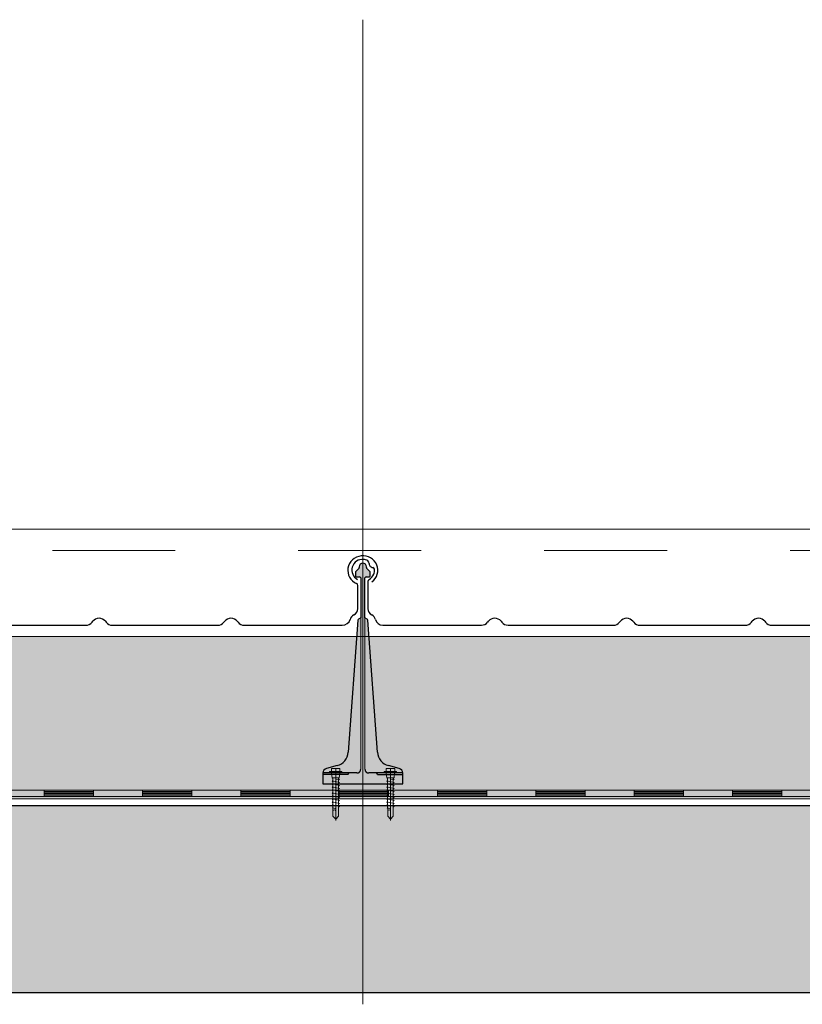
# Model space of a CAD drawing. Header units: metres. Extents: x 1316.5 to 1415.3, y -94.1 to -52.
# Tile 169 of 256: x 1355 to 1355.6, y -55.5 to -54.7. Entities that reach past the tile are written whole.
import ezdxf

# ---------------------------------------------------------------- set-up
doc = ezdxf.new("R2010")
doc.units = ezdxf.units.M
for name, pattern in [('AUSGEZOGEN', [0]), ('PUNKT2_S9', [0.0015, 0, -0.0015]), ('STRICHLINIE2_S3', [0.055, 0.04, -0.015]), ('STRICHPUNKT2_S5', [0.1, 0.07, -0.01, 0.01, -0.01])]:
    doc.linetypes.add(name, pattern=pattern)
for name, color, linetype, lineweight in [('XR$11$Achsen', 4, 'AUSGEZOGEN', 13), ('XR$11$Aufkantung', 4, 'AUSGEZOGEN', 13), ('XR$11$Design', 4, 'AUSGEZOGEN', 13), ('XR$11$Türen', 3, 'AUSGEZOGEN', 18), ('XR$11$V25', 4, 'AUSGEZOGEN', 13), ('XR$13$Muster', 4, 'AUSGEZOGEN', 13), ('XR$13$STANDARD_1', 7, 'AUSGEZOGEN', 25)]:
    doc.layers.add(name, color=color, linetype=linetype, lineweight=lineweight)

# ---------------------------------------------------------------- blocks, each defined once
blk = doc.blocks.new('MUSTERELEMENT_84')
at = {"layer": 'XR$11$Design', "color": 4, "linetype": 'AUSGEZOGEN', "lineweight": 13, "transparency": 33554687}
for p, q in [((1354.92863, -55.32409), (1355.00859, -55.32409)), ((1355.00859, -55.32409), (1355.08854, -55.32409)), ((1355.00859, -55.32409), (1355.00859, -55.32909)), ((1355.00859, -55.32409), (1355.00859, -55.32909)), ((1355.04857, -55.32409), (1355.04857, -55.32909)), ((1355.08854, -55.32409), (1355.1685, -55.32409)), ((1355.08854, -55.32409), (1355.08854, -55.32909)), ((1355.08854, -55.32409), (1355.08854, -55.32909)), ((1355.12852, -55.32409), (1355.12852, -55.32909)), ((1355.1685, -55.32409), (1355.24846, -55.32409)), ((1355.1685, -55.32409), (1355.1685, -55.32909)), ((1355.1685, -55.32409), (1355.1685, -55.32909)), ((1355.20848, -55.32409), (1355.20848, -55.32909)), ((1355.24846, -55.32409), (1355.32842, -55.32409)), ((1355.24846, -55.32409), (1355.24846, -55.32909)), ((1355.24846, -55.32409), (1355.24846, -55.32909)), ((1355.28844, -55.32409), (1355.28844, -55.32909)), ((1355.32842, -55.32409), (1355.40838, -55.32409)), ((1355.32842, -55.32409), (1355.32842, -55.32909)), ((1355.32842, -55.32409), (1355.32842, -55.32909)), ((1355.3684, -55.32409), (1355.3684, -55.32909)), ((1355.40838, -55.32409), (1355.48833, -55.32409)), ((1355.40838, -55.32409), (1355.40838, -55.32909)), ((1355.40838, -55.32409), (1355.40838, -55.32909)), ((1355.44835, -55.32409), (1355.44835, -55.32909)), ((1355.48833, -55.32409), (1355.56829, -55.32409)), ((1355.48833, -55.32409), (1355.48833, -55.32909)), ((1355.48833, -55.32409), (1355.48833, -55.32909)), ((1355.52831, -55.32409), (1355.52831, -55.32909)), ((1355.56829, -55.32409), (1355.64825, -55.32409)), ((1355.56829, -55.32409), (1355.56829, -55.32909)), ((1355.56829, -55.32409), (1355.56829, -55.32909)), ((1355.60827, -55.32409), (1355.60827, -55.32909)), ((1354.92863, -55.32909), (1355.00859, -55.32909)), ((1355.00859, -55.32509), (1355.04857, -55.32509)), ((1355.00859, -55.32609), (1355.04857, -55.32609)), ((1355.00859, -55.32709), (1355.04857, -55.32709)), ((1355.00859, -55.32809), (1355.04857, -55.32809)), ((1355.00859, -55.32909), (1355.08854, -55.32909)), ((1355.08854, -55.32509), (1355.12852, -55.32509)), ((1355.08854, -55.32609), (1355.12852, -55.32609)), ((1355.08854, -55.32709), (1355.12852, -55.32709)), ((1355.08854, -55.32809), (1355.12852, -55.32809)), ((1355.08854, -55.32909), (1355.1685, -55.32909)), ((1355.1685, -55.32509), (1355.20848, -55.32509)), ((1355.1685, -55.32609), (1355.20848, -55.32609)), ((1355.1685, -55.32709), (1355.20848, -55.32709)), ((1355.1685, -55.32809), (1355.20848, -55.32809)), ((1355.1685, -55.32909), (1355.24846, -55.32909)), ((1355.24846, -55.32509), (1355.28844, -55.32509)), ((1355.24846, -55.32609), (1355.28844, -55.32609)), ((1355.24846, -55.32709), (1355.28844, -55.32709)), ((1355.24846, -55.32809), (1355.28844, -55.32809)), ((1355.24846, -55.32909), (1355.32842, -55.32909)), ((1355.32842, -55.32509), (1355.3684, -55.32509)), ((1355.32842, -55.32609), (1355.3684, -55.32609)), ((1355.32842, -55.32709), (1355.3684, -55.32709)), ((1355.32842, -55.32809), (1355.3684, -55.32809)), ((1355.32842, -55.32909), (1355.40838, -55.32909)), ((1355.40838, -55.32509), (1355.44835, -55.32509)), ((1355.40838, -55.32609), (1355.44835, -55.32609)), ((1355.40838, -55.32709), (1355.44835, -55.32709)), ((1355.40838, -55.32809), (1355.44835, -55.32809)), ((1355.40838, -55.32909), (1355.48833, -55.32909)), ((1355.48833, -55.32509), (1355.52831, -55.32509)), ((1355.48833, -55.32609), (1355.52831, -55.32609)), ((1355.48833, -55.32709), (1355.52831, -55.32709)), ((1355.48833, -55.32809), (1355.52831, -55.32809)), ((1355.48833, -55.32909), (1355.56829, -55.32909)), ((1355.56829, -55.32509), (1355.60827, -55.32509)), ((1355.56829, -55.32609), (1355.60827, -55.32609)), ((1355.56829, -55.32709), (1355.60827, -55.32709)), ((1355.56829, -55.32809), (1355.60827, -55.32809)), ((1355.56829, -55.32909), (1355.64825, -55.32909))]:
    blk.add_line(p, q, dxfattribs=at)
blk = doc.blocks.new('NSY101')
at = {"color": 0, "linetype": 'ByBlock', "lineweight": -2}
blk.add_circle((0, 0), 0.005, dxfattribs=at)
blk = doc.blocks.new('U7_2')
at = {"linetype": 'AUSGEZOGEN', "transparency": 33554687}
for p, q in [((-5, 1.97), (-5, 1.17)), ((-4.9, 2.07), (4.9, 2.07)), ((-4.9, 1.07), (4.9, 1.07)), ((-3.5, 3.87), (-3.5, 2.27)), ((-3.46, 0.82), (-2.94, -2.1)), ((-3.3, 4.07), (-0.2, 4.07)), ((0, 3.87), (0, 2.07)), ((0.2, 4.07), (3.3, 4.07)), ((3.46, 0.82), (2.94, -2.1)), ((3.5, 3.87), (3.5, 2.27)), ((5, 1.97), (5, 1.17)), ((-2.33, -2.93), (-3, -3.2)), ((0, -2.99), (-3, -3.2)), ((-3, -3.2), (-2.33, -3.68)), ((3, -4.1), (-3, -5.15)), ((-2.33, -4.89), (-3, -5.15)), ((-3, -5.15), (-2.33, -5.63)), ((3, -6.05), (-3, -7.1)), ((-2.84, -2.18), (2.84, -2.18)), ((-2.77, -2.18), (-2.75, -2.35)), ((-2.33, -2.73), (-2.33, -2.93)), ((-2.33, -3.68), (-2.33, -4.89)), ((-2.33, -5.63), (-2.33, -6.84)), ((2.32, -2.73), (2.32, -3.91)), ((2.32, -3.91), (3, -4.1)), ((3, -4.1), (2.32, -4.65)), ((2.32, -4.65), (2.32, -5.86)), ((2.32, -5.86), (3, -6.05)), ((3, -6.05), (2.32, -6.6)), ((2.77, -2.18), (2.75, -2.35)), ((-2.33, -6.84), (-3, -7.1)), ((-3, -7.1), (-2.33, -7.58)), ((3, -8), (-3, -9.05)), ((-2.33, -8.79), (-3, -9.05)), ((-3, -9.05), (-2.33, -9.53)), ((3, -9.95), (-3, -11)), ((-2.33, -10.74), (-3, -11)), ((-3, -11), (-2.33, -11.48)), ((3, -11.9), (-3, -12.95)), ((-2.33, -12.69), (-3, -12.95)), ((-2.33, -7.58), (-2.33, -8.79)), ((-2.33, -9.53), (-2.33, -10.74)), ((-2.33, -11.48), (-2.33, -12.69)), ((2.32, -6.6), (2.32, -7.81)), ((2.32, -7.81), (3, -8)), ((3, -8), (2.32, -8.55)), ((2.32, -8.55), (2.32, -9.76)), ((2.32, -9.76), (3, -9.95)), ((3, -9.95), (2.32, -10.5)), ((2.32, -10.5), (2.32, -11.71)), ((2.32, -11.71), (3, -11.9)), ((3, -11.9), (2.32, -12.45)), ((2.32, -12.45), (2.32, -13.66)), ((-3, -12.95), (-2.33, -13.43)), ((3, -13.85), (-3, -14.9)), ((-2.33, -14.64), (-3, -14.9)), ((-3, -14.9), (-2.33, -15.38)), ((3, -15.8), (-3, -16.85)), ((-2.33, -16.59), (-3, -16.85)), ((-3, -16.85), (-2.33, -17.33)), ((3, -17.75), (-3, -18.8)), ((-2.3, -18.53), (-3, -18.8)), ((-3, -18.8), (-2.28, -19.31)), ((-2.33, -13.43), (-2.33, -14.64)), ((-2.33, -15.38), (-2.33, -16.59)), ((-2.33, -17.33), (-2.3, -18.53)), ((2.3, -18.32), (2.28, -19.5)), ((3, -17.75), (2.3, -18.32)), ((2.32, -13.66), (3, -13.85)), ((3, -13.85), (2.32, -14.4)), ((2.32, -14.4), (2.32, -15.61)), ((2.32, -15.61), (3, -15.8)), ((3, -15.8), (2.32, -16.35)), ((2.32, -16.35), (2.32, -17.33)), ((2.32, -17.33), (2.32, -17.56)), ((2.32, -17.56), (3, -17.75)), ((3, -19.7), (-3, -20.75)), ((-2.26, -20.47), (-3, -20.75)), ((-3, -20.75), (-2.24, -21.28)), ((-2.28, -19.31), (-2.26, -20.47)), ((-2.24, -21.28), (-2.23, -22.18)), ((-2.23, -22.18), (-2.23, -27.06)), ((0, -24.04), (0, -28.93)), ((2.61, -21.73), (0.4, -22.03)), ((2.23, -22.07), (2.22, -22.18)), ((2.22, -22.18), (2.22, -27.06)), ((2.61, -21.73), (2.23, -22.07)), ((2.26, -20.3), (2.24, -21.58)), ((2.24, -21.58), (2.61, -21.73)), ((3, -19.7), (2.26, -20.3)), ((2.28, -19.5), (3, -19.7)), ((-2.23, -27.06), (0, -28.93)), ((2.22, -27.06), (0, -28.93))]:
    blk.add_line(p, q, dxfattribs=at)
at = {"linetype": 'STRICHPUNKT2_S5', "transparency": 33554687}
blk.add_line((0, 3.87), (0, -29.93), dxfattribs=at)
at = {"linetype": 'AUSGEZOGEN', "transparency": 33554687}
for centre, radius, start, end in [((-4.9, 1.97), 0.1, 90, 180), ((-4.9, 1.17), 0.1, 180, 270), ((-3.75, 0.77), 0.3, 10, 90), ((-3.7, 2.27), 0.2, 270, 0), ((-3.3, 3.87), 0.2, 90, 180), ((-0.2, 3.87), 0.2, 0, 90), ((0.2, 3.87), 0.2, 90, 180), ((3.3, 3.87), 0.2, 0, 90), ((3.75, 0.77), 0.3, 90, 170), ((3.7, 2.27), 0.2, 180, 270), ((4.9, 1.97), 0.1, 0, 90), ((4.9, 1.17), 0.1, 270, 0), ((-2.84, -2.08), 0.1, 190, 270), ((-2.65, -2.33), 0.1, 190, 270), ((-2.63, -2.73), 0.3, 0, 90), ((2.62, -2.73), 0.3, 90, 180), ((2.65, -2.33), 0.1, 270, 350), ((2.84, -2.08), 0.1, 270, 350), ((1.11, -24.04), 1.11, 0, 180)]:
    blk.add_arc(centre, radius, start, end, dxfattribs=at)
blk = doc.blocks.new('COMPLEXOBJECT_152')
at = {"transparency": 33554687}
for p, q in [((1355.27172, -55.15422), (1355.27172, -55.17649)), ((1355.69263, -55.17649), (1355.69263, -55.15743)), ((1355.36915, -55.18741), (1355.36979, -55.18658)), ((1355.38, -55.18658), (1355.38065, -55.18741)), ((1355.4764, -55.18743), (1355.47704, -55.18659)), ((1355.48725, -55.18659), (1355.4879, -55.18743)), ((1355.58365, -55.18743), (1355.58429, -55.18659)), ((1355.5945, -55.18659), (1355.59515, -55.18743)), ((1355.28393, -55.18983), (1355.36404, -55.18981)), ((1355.38575, -55.18981), (1355.47129, -55.18983)), ((1355.493, -55.18983), (1355.57854, -55.18983)), ((1355.60025, -55.18983), (1355.67985, -55.18983))]:
    blk.add_line(p, q, dxfattribs=at)
for centre, major_axis, ratio, start_param, end_param in [((1355.26741, -55.14496), (0.0087, 0), 0.997606, 1.465877, 4.233579), ((1355.26741, -55.14495), (0.00958, 0), 0.905277, 1.310139, 1.634821), ((1355.26893, -55.13993), (0.00384, 0), 0.905277, 0.747625, 1.318651), ((1355.26893, -55.13993), (0.00384, 0), 0.905277, 0.123201, 0.747625), ((1355.27701, -55.13949), (0.00428, 0), 0.905277, 3.145413, 3.651819), ((1355.69663, -55.14518), (0.01221, 0), 0.964759, 5.358492, 10.570908), ((1355.27647, -55.13969), (0.0037, 0), 0.905277, 3.671389, 4.493692), ((1355.27537, -55.14452), (0.00175, 0), 0.905277, 0.122654, 1.403271), ((1355.26726, -55.14521), (0.0099, 0), 0.905277, 5.919137, 6.381942), ((1355.27363, -55.15422), (0.00192, 0), 0.905277, 2.093897, 3.141593), ((1355.26726, -55.14521), (0.0099, 0), 0.905277, 5.291178, 5.919137), ((1355.69063, -55.15744), (0.002, 0), 0.868191, 0, 1.065955), ((1355.27795, -55.17649), (0.00623, 0), 0.905277, 3.141593, 4.18879), ((1355.68613, -55.17649), (0.0065, 0), 0.868191, 5.235988, 6.283185), ((1355.27172, -55.18626), (0.00623, 0), 0.905277, 0.184767, 1.047198), ((1355.28397, -55.18419), (0.00623, 0), 0.905277, 3.32636, 4.712389), ((1355.36404, -55.18417), (0.00623, 0), 0.905277, 4.712389, 5.67232), ((1355.3749, -55.18981), (0.00623, 0), 0.905277, 0.610865, 2.530727), ((1355.38575, -55.18417), (0.00623, 0), 0.905277, 3.752458, 4.712389), ((1355.47129, -55.18419), (0.00623, 0), 0.905277, 4.712389, 5.67232), ((1355.48215, -55.18983), (0.00623, 0), 0.905277, 0.610865, 2.530727), ((1355.493, -55.18419), (0.00623, 0), 0.905277, 3.752458, 4.712389), ((1355.57854, -55.18419), (0.00623, 0), 0.905277, 4.712389, 5.67232), ((1355.5894, -55.18983), (0.00623, 0), 0.905277, 0.610865, 2.530727), ((1355.60025, -55.18419), (0.00623, 0), 0.905277, 3.752458, 4.712389), ((1355.67985, -55.18419), (0.0065, 0), 0.868191, 4.712389, 6.098418), ((1355.69263, -55.18626), (0.0065, 0), 0.868191, 2.094395, 2.956825)]:
    blk.add_ellipse(centre, major_axis=major_axis, ratio=ratio, start_param=start_param, end_param=end_param, dxfattribs=at)
blk = doc.blocks.new('COMPLEXOBJECT_153')
at = {"transparency": 33554687}
for p, q in [((1354.84272, -55.15422), (1354.84272, -55.17649)), ((1355.26363, -55.17649), (1355.26363, -55.15743)), ((1354.94015, -55.18741), (1354.94079, -55.18658)), ((1354.951, -55.18658), (1354.95165, -55.18741)), ((1355.0474, -55.18743), (1355.04804, -55.1866)), ((1355.05825, -55.1866), (1355.0589, -55.18743)), ((1355.15465, -55.18743), (1355.15529, -55.1866)), ((1355.1655, -55.1866), (1355.16615, -55.18743)), ((1354.85493, -55.18983), (1354.93504, -55.18981)), ((1354.95675, -55.18981), (1355.04229, -55.18983)), ((1355.064, -55.18983), (1355.14954, -55.18983)), ((1355.17125, -55.18983), (1355.25085, -55.18983))]:
    blk.add_line(p, q, dxfattribs=at)
for centre, major_axis, ratio, start_param, end_param in [((1354.83841, -55.14496), (0.0087, 0), 0.997606, 1.465877, 4.233579), ((1354.83841, -55.14495), (0.00958, 0), 0.905277, 1.310139, 1.634821), ((1354.83993, -55.13993), (0.00384, 0), 0.905277, 0.747625, 1.318651), ((1354.83993, -55.13993), (0.00384, 0), 0.905277, 0.123201, 0.747625), ((1354.84801, -55.13949), (0.00428, 0), 0.905277, 3.145413, 3.651819), ((1355.26763, -55.14518), (0.01221, 0), 0.964759, 5.358492, 10.570908), ((1354.84747, -55.13969), (0.0037, 0), 0.905277, 3.671389, 4.493692), ((1354.84637, -55.14452), (0.00175, 0), 0.905277, 0.122654, 1.403271), ((1354.83826, -55.14521), (0.0099, 0), 0.905277, 5.919137, 6.381942), ((1354.84463, -55.15422), (0.00192, 0), 0.905277, 2.093897, 3.141593), ((1354.83826, -55.14521), (0.0099, 0), 0.905277, 5.291178, 5.919137), ((1355.26163, -55.15744), (0.002, 0), 0.868191, 0, 1.065955), ((1354.84895, -55.17649), (0.00623, 0), 0.905277, 3.141593, 4.18879), ((1355.25713, -55.17649), (0.0065, 0), 0.868191, 5.235988, 6.283185), ((1354.84272, -55.18626), (0.00623, 0), 0.905277, 0.184767, 1.047198), ((1354.85497, -55.18419), (0.00623, 0), 0.905277, 3.32636, 4.712389), ((1354.93504, -55.18417), (0.00623, 0), 0.905277, 4.712389, 5.67232), ((1354.9459, -55.18981), (0.00623, 0), 0.905277, 0.610865, 2.530727), ((1354.95675, -55.18417), (0.00623, 0), 0.905277, 3.752458, 4.712389), ((1355.04229, -55.18419), (0.00623, 0), 0.905277, 4.712389, 5.67232), ((1355.05315, -55.18983), (0.00623, 0), 0.905277, 0.610865, 2.530727), ((1355.064, -55.18419), (0.00623, 0), 0.905277, 3.752458, 4.712389), ((1355.14954, -55.18419), (0.00623, 0), 0.905277, 4.712389, 5.67232), ((1355.1604, -55.18983), (0.00623, 0), 0.905277, 0.610865, 2.530727), ((1355.17125, -55.18419), (0.00623, 0), 0.905277, 3.752458, 4.712389), ((1355.25085, -55.18419), (0.0065, 0), 0.868191, 4.712389, 6.098418), ((1355.26363, -55.18626), (0.0065, 0), 0.868191, 2.094395, 2.956825)]:
    blk.add_ellipse(centre, major_axis=major_axis, ratio=ratio, start_param=start_param, end_param=end_param, dxfattribs=at)

msp = doc.modelspace()

# ---------------------------------------------------------------- hatches: boundary and pattern name
at = {"layer": 'XR$11$V25', "transparency": 33554687}
msp.add_hatch(color=253, dxfattribs=at).paths.add_polyline_path([(1355.29717, -55.30642), (1355.28853, -55.3041), (1355.28806, -55.30396), (1355.28761, -55.30381), (1355.28715, -55.30364), (1355.28671, -55.30345), (1355.28627, -55.30324), (1355.28584, -55.30301), (1355.28542, -55.30277), (1355.28501, -55.30251), (1355.28462, -55.30224), (1355.28423, -55.30195), (1355.28386, -55.30164), (1355.28349, -55.30132), (1355.28314, -55.30098), (1355.28281, -55.30063), (1355.28249, -55.30027), (1355.28218, -55.29989), (1355.28189, -55.29951), (1355.28162, -55.29911), (1355.28136, -55.2987), (1355.28112, -55.29828), (1355.2809, -55.29785), (1355.28069, -55.29741), (1355.2805, -55.29697), (1355.28033, -55.29651), (1355.28018, -55.29605), (1355.28004, -55.29559), (1355.27993, -55.29512), (1355.27983, -55.29464), (1355.27976, -55.29417), (1355.2797, -55.29369), (1355.27966, -55.2932), (1355.27162, -55.18565), (1355.27162, -55.18562), (1355.27162, -55.18558), (1355.27161, -55.18555), (1355.27161, -55.18552), (1355.2716, -55.18549), (1355.27159, -55.18546), (1355.27159, -55.18543), (1355.27158, -55.1854), (1355.27157, -55.18537), (1355.27155, -55.18534), (1355.27154, -55.18531), (1355.27153, -55.18528), (1355.27152, -55.18525), (1355.2715, -55.18522), (1355.27148, -55.18519), (1355.27147, -55.18517), (1355.27145, -55.18514), (1355.27143, -55.18511), (1355.27141, -55.18509), (1355.27139, -55.18506), (1355.27137, -55.18504), (1355.27135, -55.18502), (1355.27133, -55.18499), (1355.2713, -55.18497), (1355.27128, -55.18495), (1355.27126, -55.18493), (1355.27123, -55.18491), (1355.27121, -55.18489), (1355.27118, -55.18487), (1355.27115, -55.18486), (1355.27113, -55.18484), (1355.26938, -55.18383), (1355.26938, -55.1514), (1355.26938, -55.15135), (1355.26938, -55.1513), (1355.26939, -55.15125), (1355.2694, -55.1512), (1355.26941, -55.15115), (1355.26943, -55.1511), (1355.26944, -55.15105), (1355.26946, -55.151), (1355.26948, -55.15096), (1355.2695, -55.15091), (1355.26953, -55.15087), (1355.26956, -55.15083), (1355.26959, -55.15079), (1355.26962, -55.15075), (1355.26965, -55.15071), (1355.26969, -55.15067), (1355.26973, -55.15064), (1355.26977, -55.15061), (1355.26981, -55.15058), (1355.26985, -55.15055), (1355.26989, -55.15052), (1355.26994, -55.1505), (1355.26998, -55.15048), (1355.27003, -55.15046), (1355.27008, -55.15045), (1355.27013, -55.15043), (1355.27018, -55.15042), (1355.27023, -55.15041), (1355.27028, -55.1504), (1355.27033, -55.1504), (1355.27038, -55.1504), (1355.27313, -55.1504), (1355.27315, -55.1504), (1355.27318, -55.1504), (1355.2732, -55.15039), (1355.27323, -55.15039), (1355.27325, -55.15038), (1355.27328, -55.15038), (1355.2733, -55.15037), (1355.27333, -55.15036), (1355.27335, -55.15035), (1355.27337, -55.15034), (1355.27339, -55.15032), (1355.27341, -55.15031), (1355.27344, -55.15029), (1355.27345, -55.15028), (1355.27347, -55.15026), (1355.27349, -55.15024), (1355.27351, -55.15022), (1355.27352, -55.15021), (1355.27354, -55.15018), (1355.27355, -55.15016), (1355.27357, -55.15014), (1355.27358, -55.15012), (1355.27359, -55.1501), (1355.2736, -55.15007), (1355.27361, -55.15005), (1355.27361, -55.15002), (1355.27362, -55.15), (1355.27362, -55.14997), (1355.27363, -55.14995), (1355.27363, -55.14992), (1355.27363, -55.1499), (1355.27363, -55.14681), (1355.27363, -55.14679), (1355.27363, -55.14676), (1355.27363, -55.14674), (1355.27362, -55.14671), (1355.27362, -55.14669), (1355.27362, -55.14666), (1355.27361, -55.14664), (1355.27361, -55.14661), (1355.2736, -55.14659), (1355.2736, -55.14656), (1355.27359, -55.14654), (1355.27358, -55.14651), (1355.27358, -55.14649), (1355.27357, -55.14647), (1355.27356, -55.14644), (1355.27355, -55.14642), (1355.27354, -55.1464), (1355.27353, -55.14637), (1355.27352, -55.14635), (1355.2735, -55.14633), (1355.27349, -55.14631), (1355.27348, -55.14628), (1355.27346, -55.14626), (1355.27345, -55.14624), (1355.27344, -55.14622), (1355.27342, -55.1462), (1355.2734, -55.14618), (1355.27339, -55.14616), (1355.27337, -55.14614), (1355.27335, -55.14612), (1355.27334, -55.14611), (1355.27092, -55.14369), (1355.2709, -55.14367), (1355.27089, -55.14366), (1355.27087, -55.14364), (1355.27085, -55.14362), (1355.27084, -55.1436), (1355.27082, -55.14358), (1355.27081, -55.14356), (1355.27079, -55.14354), (1355.27078, -55.14351), (1355.27077, -55.14349), (1355.27075, -55.14347), (1355.27074, -55.14345), (1355.27073, -55.14343), (1355.27072, -55.1434), (1355.27071, -55.14338), (1355.2707, -55.14336), (1355.27069, -55.14333), (1355.27068, -55.14331), (1355.27068, -55.14328), (1355.27067, -55.14326), (1355.27066, -55.14324), (1355.27066, -55.14321), (1355.27065, -55.14319), (1355.27064, -55.14316), (1355.27064, -55.14314), (1355.27064, -55.14311), (1355.27063, -55.14309), (1355.27063, -55.14306), (1355.27063, -55.14304), (1355.27063, -55.14301), (1355.27063, -55.14298), (1355.27063, -55.1424), (1355.27061, -55.1421), (1355.27057, -55.1418), (1355.27049, -55.1415), (1355.27039, -55.14122), (1355.27025, -55.14094), (1355.27009, -55.14069), (1355.26991, -55.14045), (1355.2697, -55.14022), (1355.26947, -55.14003), (1355.26922, -55.13985), (1355.26895, -55.13971), (1355.26867, -55.13959), (1355.26838, -55.13949), (1355.26808, -55.13943), (1355.26778, -55.1394), (1355.26748, -55.1394), (1355.26717, -55.13943), (1355.26688, -55.13949), (1355.26659, -55.13959), (1355.26631, -55.13971), (1355.26604, -55.13985), (1355.26579, -55.14003), (1355.26556, -55.14022), (1355.26535, -55.14045), (1355.26517, -55.14069), (1355.26501, -55.14094), (1355.26487, -55.14122), (1355.26477, -55.1415), (1355.26469, -55.1418), (1355.26464, -55.1421), (1355.26463, -55.1424), (1355.26463, -55.14298), (1355.26463, -55.14301), (1355.26463, -55.14304), (1355.26463, -55.14306), (1355.26462, -55.14309), (1355.26462, -55.14311), (1355.26462, -55.14314), (1355.26461, -55.14316), (1355.26461, -55.14319), (1355.2646, -55.14321), (1355.2646, -55.14324), (1355.26459, -55.14326), (1355.26458, -55.14328), (1355.26458, -55.14331), (1355.26457, -55.14333), (1355.26456, -55.14336), (1355.26455, -55.14338), (1355.26454, -55.1434), (1355.26453, -55.14343), (1355.26452, -55.14345), (1355.2645, -55.14347), (1355.26449, -55.14349), (1355.26448, -55.14351), (1355.26446, -55.14354), (1355.26445, -55.14356), (1355.26444, -55.14358), (1355.26442, -55.1436), (1355.2644, -55.14362), (1355.26439, -55.14364), (1355.26437, -55.14366), (1355.26435, -55.14367), (1355.26434, -55.14369), (1355.26192, -55.14611), (1355.2619, -55.14612), (1355.26189, -55.14614), (1355.26187, -55.14616), (1355.26185, -55.14618), (1355.26184, -55.1462), (1355.26182, -55.14622), (1355.26181, -55.14624), (1355.26179, -55.14626), (1355.26178, -55.14628), (1355.26177, -55.14631), (1355.26175, -55.14633), (1355.26174, -55.14635), (1355.26173, -55.14637), (1355.26172, -55.1464), (1355.26171, -55.14642), (1355.2617, -55.14644), (1355.26169, -55.14647), (1355.26168, -55.14649), (1355.26168, -55.14651), (1355.26167, -55.14654), (1355.26166, -55.14656), (1355.26166, -55.14659), (1355.26165, -55.14661), (1355.26164, -55.14664), (1355.26164, -55.14666), (1355.26164, -55.14669), (1355.26163, -55.14671), (1355.26163, -55.14674), (1355.26163, -55.14676), (1355.26163, -55.14679), (1355.26163, -55.14681), (1355.26163, -55.1499), (1355.26163, -55.14992), (1355.26163, -55.14995), (1355.26163, -55.14997), (1355.26164, -55.15), (1355.26165, -55.15002), (1355.26165, -55.15005), (1355.26166, -55.15007), (1355.26167, -55.1501), (1355.26168, -55.15012), (1355.26169, -55.15014), (1355.2617, -55.15016), (1355.26172, -55.15018), (1355.26173, -55.15021), (1355.26175, -55.15022), (1355.26177, -55.15024), (1355.26178, -55.15026), (1355.2618, -55.15028), (1355.26182, -55.15029), (1355.26184, -55.15031), (1355.26186, -55.15032), (1355.26189, -55.15034), (1355.26191, -55.15035), (1355.26193, -55.15036), (1355.26196, -55.15037), (1355.26198, -55.15038), (1355.262, -55.15038), (1355.26203, -55.15039), (1355.26205, -55.15039), (1355.26208, -55.1504), (1355.2621, -55.1504), (1355.26213, -55.1504), (1355.26488, -55.1504), (1355.26493, -55.1504), (1355.26498, -55.1504), (1355.26503, -55.15041), (1355.26508, -55.15042), (1355.26513, -55.15043), (1355.26518, -55.15045), (1355.26523, -55.15046), (1355.26527, -55.15048), (1355.26532, -55.1505), (1355.26536, -55.15052), (1355.26541, -55.15055), (1355.26545, -55.15058), (1355.26549, -55.15061), (1355.26553, -55.15064), (1355.26557, -55.15067), (1355.2656, -55.15071), (1355.26564, -55.15075), (1355.26567, -55.15079), (1355.2657, -55.15083), (1355.26573, -55.15087), (1355.26575, -55.15091), (1355.26578, -55.15096), (1355.2658, -55.151), (1355.26582, -55.15105), (1355.26583, -55.1511), (1355.26585, -55.15115), (1355.26586, -55.1512), (1355.26587, -55.15125), (1355.26587, -55.1513), (1355.26588, -55.15135), (1355.26588, -55.1514), (1355.26588, -55.18383), (1355.26413, -55.18484), (1355.26411, -55.18486), (1355.26408, -55.18487), (1355.26405, -55.18489), (1355.26403, -55.18491), (1355.264, -55.18493), (1355.26398, -55.18495), (1355.26395, -55.18497), (1355.26393, -55.18499), (1355.26391, -55.18502), (1355.26389, -55.18504), (1355.26387, -55.18506), (1355.26385, -55.18509), (1355.26383, -55.18511), (1355.26381, -55.18514), (1355.26379, -55.18517), (1355.26377, -55.18519), (1355.26376, -55.18522), (1355.26374, -55.18525), (1355.26373, -55.18528), (1355.26372, -55.18531), (1355.2637, -55.18534), (1355.26369, -55.18537), (1355.26368, -55.1854), (1355.26367, -55.18543), (1355.26366, -55.18546), (1355.26366, -55.18549), (1355.26365, -55.18552), (1355.26364, -55.18555), (1355.26364, -55.18558), (1355.26364, -55.18562), (1355.26363, -55.18565), (1355.2556, -55.2932), (1355.25556, -55.29369), (1355.2555, -55.29417), (1355.25543, -55.29464), (1355.25533, -55.29512), (1355.25522, -55.29559), (1355.25508, -55.29605), (1355.25493, -55.29651), (1355.25476, -55.29697), (1355.25457, -55.29741), (1355.25437, -55.29785), (1355.25414, -55.29828), (1355.2539, -55.2987), (1355.25364, -55.29911), (1355.25337, -55.29951), (1355.25308, -55.29989), (1355.25277, -55.30027), (1355.25245, -55.30063), (1355.25212, -55.30098), (1355.25177, -55.30132), (1355.25141, -55.30164), (1355.25103, -55.30195), (1355.25065, -55.30224), (1355.25025, -55.30251), (1355.24984, -55.30277), (1355.24942, -55.30301), (1355.24899, -55.30324), (1355.24855, -55.30345), (1355.24811, -55.30364), (1355.24766, -55.30381), (1355.2472, -55.30396), (1355.24673, -55.3041), (1355.23809, -55.30642), (1355.23793, -55.30647), (1355.23777, -55.30652), (1355.23761, -55.30658), (1355.23746, -55.30665), (1355.23731, -55.30672), (1355.23716, -55.3068), (1355.23701, -55.30689), (1355.23687, -55.30698), (1355.23673, -55.30708), (1355.2366, -55.30718), (1355.23647, -55.30729), (1355.23635, -55.30741), (1355.23623, -55.30753), (1355.23612, -55.30765), (1355.23601, -55.30778), (1355.23591, -55.30792), (1355.23581, -55.30805), (1355.23572, -55.3082), (1355.23563, -55.30834), (1355.23555, -55.30849), (1355.23548, -55.30864), (1355.23542, -55.3088), (1355.23536, -55.30896), (1355.2353, -55.30912), (1355.23526, -55.30928), (1355.23522, -55.30945), (1355.23519, -55.30961), (1355.23516, -55.30978), (1355.23515, -55.30995), (1355.23513, -55.31012), (1355.23513, -55.31028), (1355.23513, -55.31888), (1355.30013, -55.31888), (1355.30013, -55.31028), (1355.30013, -55.31012), (1355.30012, -55.30995), (1355.3001, -55.30978), (1355.30007, -55.30961), (1355.30004, -55.30945), (1355.3, -55.30928), (1355.29996, -55.30912), (1355.29991, -55.30896), (1355.29985, -55.3088), (1355.29978, -55.30864), (1355.29971, -55.30849), (1355.29963, -55.30834), (1355.29954, -55.3082), (1355.29945, -55.30805), (1355.29936, -55.30792), (1355.29925, -55.30778), (1355.29915, -55.30765), (1355.29903, -55.30753), (1355.29891, -55.30741), (1355.29879, -55.30729), (1355.29866, -55.30718), (1355.29853, -55.30708), (1355.29839, -55.30698), (1355.29825, -55.30689), (1355.2981, -55.3068), (1355.29796, -55.30672), (1355.2978, -55.30665), (1355.29765, -55.30658), (1355.29749, -55.30652), (1355.29733, -55.30647)])
at = {"layer": 'XR$13$Muster', "linetype": 'AUSGEZOGEN', "lineweight": 13, "transparency": 33554687}
h = msp.add_hatch(dxfattribs=at)
h.set_pattern_fill('MUSTER', color=52, scale=0.0675, style=0, pattern_type=2)
h.set_pattern_definition([(0, (0.135, 0.135), (0.0675, 0.0675), [0.0675, -0.0675]), (90, (0.135, 0.135), (-0.0675, 0.0675), [0.0675, -0.0675])])
h.paths.add_polyline_path([(1342.77018, -55.33124), (1361.33018, -55.33124), (1361.33015, -55.19908), (1342.77015, -55.19908)], flags=0)
at = {"layer": 'XR$13$STANDARD_1', "linetype": 'AUSGEZOGEN', "lineweight": 13, "transparency": 33554687}
msp.add_hatch(color=253, dxfattribs=at).paths.add_polyline_path([(1342.77018, -55.48866), (1361.32018, -55.48866), (1361.32018, -55.33666), (1342.77018, -55.33666)])

# ---------------------------------------------------------------- linework, layer by layer
at = {"color": 4, "transparency": 33554687}
for p, q in [((1355.26163, -55.14681), (1355.26163, -55.1499)), ((1355.26434, -55.14369), (1355.26192, -55.14611)), ((1355.26463, -55.1424), (1355.26463, -55.14298)), ((1355.27063, -55.14298), (1355.27063, -55.1424)), ((1355.27334, -55.14611), (1355.27092, -55.14369)), ((1355.27363, -55.1499), (1355.27363, -55.14681)), ((1355.26213, -55.1504), (1355.26488, -55.1504)), ((1355.27038, -55.1504), (1355.27313, -55.1504)), ((1355.26363, -55.18565), (1355.2556, -55.2932)), ((1355.27966, -55.2932), (1355.27162, -55.18565)), ((1355.24673, -55.3041), (1355.23809, -55.30642)), ((1355.29717, -55.30642), (1355.28853, -55.3041)), ((1355.25563, -55.31108), (1355.25663, -55.31008)), ((1355.25563, -55.31138), (1355.25563, -55.31108)), ((1355.27963, -55.31108), (1355.27863, -55.31008)), ((1355.27963, -55.31138), (1355.27963, -55.31108))]:
    msp.add_line(p, q, dxfattribs=at)
at = {"color": 4, "linetype": 'STRICHLINIE2_S3', "transparency": 33554687}
for p, q in [((1355.26288, -55.31008), (1355.23513, -55.31008)), ((1355.25563, -55.31138), (1355.23513, -55.31138)), ((1355.30013, -55.31008), (1355.27238, -55.31008)), ((1355.27963, -55.31138), (1355.30013, -55.31138))]:
    msp.add_line(p, q, dxfattribs=at)
at = {"color": 4, "transparency": 33554687}
for points in [[(1355.26588, -55.1514), (1355.26588, -55.18383), (1355.26413, -55.18484)], [(1355.27113, -55.18484), (1355.26938, -55.18383), (1355.26938, -55.1514)], [(1355.23513, -55.31028), (1355.23513, -55.31888), (1355.30013, -55.31888), (1355.30013, -55.31028)]]:
    msp.add_lwpolyline(points, dxfattribs=at)
for centre, radius, start, end in [((1355.26763, -55.1424), 0.003, 0, 180), ((1355.26263, -55.14681), 0.001, 135, 180), ((1355.26363, -55.14298), 0.001, 315, 0), ((1355.27163, -55.14298), 0.001, 180, 225), ((1355.27263, -55.14681), 0.001, 0, 45), ((1355.26213, -55.1499), 0.0005, 180, 270), ((1355.26488, -55.1514), 0.001, 0, 90), ((1355.27038, -55.1514), 0.001, 90, 180), ((1355.27313, -55.1499), 0.0005, 270, 0), ((1355.26463, -55.18571), 0.001, 120, 176.67911), ((1355.27063, -55.18571), 0.001, 3.32089, 60), ((1355.24362, -55.29251), 0.012, 285.03542, 356.67911), ((1355.29164, -55.29251), 0.012, 183.32089, 254.96458), ((1355.23913, -55.31028), 0.004, 105.03539, 180.03507), ((1355.29613, -55.31028), 0.004, 359.96493, 74.96461)]:
    msp.add_arc(centre, radius, start, end, dxfattribs=at)
at = {"color": 4, "linetype": 'STRICHLINIE2_S3', "transparency": 33554687}
for centre, start, end in [((1355.26288, -55.30708), 270, 0), ((1355.27238, -55.30708), 180, 270)]:
    msp.add_arc(centre, 0.003, start, end, dxfattribs=at)
at = {"layer": 'XR$11$Achsen', "color": 35, "linetype": 'AUSGEZOGEN', "lineweight": 13, "transparency": 33554687}
msp.add_line((1355.26766, -55.49831), (1355.26763, -54.69709), dxfattribs=at)
at = {"layer": 'XR$11$Aufkantung', "color": 4, "linetype": 'AUSGEZOGEN', "lineweight": 13, "transparency": 33554687}
msp.add_line((1361.52515, -55.11162), (1342.59015, -55.11164), dxfattribs=at)
at = {"layer": 'XR$11$Design', "color": 4, "lineweight": 13, "transparency": 33554687}
for p, q in [((1342.77015, -55.19908), (1361.32177, -55.19908)), ((1342.77018, -55.33124), (1361.33018, -55.33124))]:
    msp.add_line(p, q, dxfattribs=at)
at = {"layer": 'XR$11$Design', "color": 3, "linetype": 'AUSGEZOGEN', "lineweight": 25, "transparency": 33554687}
for p, q in [((1342.77018, -55.33666), (1361.32018, -55.33666)), ((1342.77018, -55.48866), (1361.32018, -55.48866))]:
    msp.add_line(p, q, dxfattribs=at)
at = {"layer": 'XR$11$Türen', "color": 35, "linetype": 'PUNKT2_S9', "lineweight": 13, "transparency": 33554687}
msp.add_line((1346.41515, -55.12908), (1364.84488, -55.12908), dxfattribs=at)
at = {"layer": 'XR$11$V25', "transparency": 33554687}
for p, q in [((1355.26588, -55.18383), (1355.26588, -55.30708)), ((1355.26938, -55.30708), (1355.26938, -55.18383))]:
    msp.add_line(p, q, dxfattribs=at)

# ---------------------------------------------------------------- block references
at = {"transparency": 33554687}
for name in ['COMPLEXOBJECT_153', 'COMPLEXOBJECT_152']:
    msp.add_blockref(name, (0, 0), dxfattribs=at)
at = {"transparency": 33554687, "xscale": 4.999999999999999e-06, "yscale": 4.999999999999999e-06, "zscale": 4.999999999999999e-06}
msp.add_blockref('NSY101', (1355.26763, -55.18983), dxfattribs=at)
at = {"layer": 'XR$11$Design', "color": 4, "linetype": 'AUSGEZOGEN', "lineweight": 13, "transparency": 33554687}
msp.add_blockref('MUSTERELEMENT_84', (0, 0), dxfattribs=at)
at = {"layer": 'XR$11$V25', "color": 4, "linetype": 'AUSGEZOGEN', "lineweight": 13, "transparency": 33554687, "xscale": -0.0009999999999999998, "yscale": 0.00125, "zscale": 0.001}
for p in [(1355.24556, -55.31138), (1355.29006, -55.31138)]:
    msp.add_blockref('U7_2', p, dxfattribs=at)

doc.saveas('drawing.dxf')
